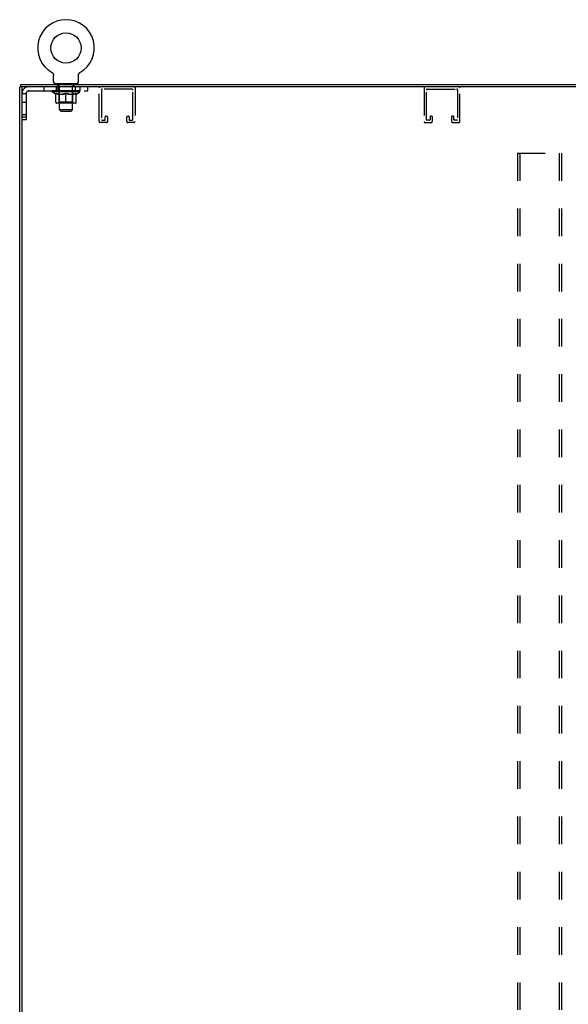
# Model space of a CAD drawing. Header units: inches. Extents: x 0 to 229, y 0 to 148.
# Tile 44 of 47: x 166 to 191, y 47 to 92. Entities that reach past the tile are written whole.
import ezdxf

# ---------------------------------------------------------------- set-up
doc = ezdxf.new("R2010")
doc.units = ezdxf.units.IN
doc.header["$LTSCALE"] = 12.571402
doc.header["$MEASUREMENT"] = 0
doc.linetypes.add('HIDDEN', pattern=[0.2, 0.1, -0.1])
doc.layers.get('0').update_dxf_attribs({"linetype": 'CONTINUOUS'})
doc.layers.add('DEFAULT_2', color=8, linetype='HIDDEN')

msp = doc.modelspace()

# ---------------------------------------------------------------- linework, layer by layer
at = {"color": 7, "linetype": 'Continuous'}
for p, q in [((167.945, 89.496), (167.95, 89.493)), ((167.945, 89.496), (167.945, 89.496)), ((167.948, 89.494), (167.946, 89.495)), ((167.95, 89.493), (167.954, 89.491)), ((167.954, 89.491), (167.958, 89.488)), ((167.962, 89.485), (167.966, 89.482)), ((167.966, 89.482), (167.97, 89.478)), ((167.97, 89.478), (167.974, 89.475)), ((167.973, 89.475), (167.977, 89.471)), ((167.977, 89.471), (167.981, 89.467)), ((167.981, 89.468), (167.984, 89.464)), ((167.984, 89.464), (167.987, 89.46)), ((167.987, 89.46), (167.99, 89.456)), ((167.99, 89.456), (167.993, 89.451)), ((167.993, 89.452), (167.996, 89.447)), ((167.996, 89.447), (167.999, 89.443)), ((167.999, 89.443), (168.001, 89.438)), ((168.001, 89.439), (168.003, 89.434)), ((168.003, 89.434), (168.006, 89.429)), ((168.005, 89.429), (168.007, 89.425)), ((168.007, 89.425), (168.009, 89.42)), ((168.009, 89.42), (168.011, 89.415)), ((168.011, 89.415), (168.012, 89.41)), ((168.012, 89.41), (168.014, 89.405)), ((168.014, 89.405), (168.015, 89.4)), ((168.015, 89.4), (168.016, 89.395)), ((168.016, 89.395), (168.017, 89.39)), ((168.017, 89.39), (168.017, 89.385)), ((168.018, 89.375), (168.018, 89.371)), ((168.018, 89.057), (168.018, 89.371)), ((169.143, 89.38), (169.144, 89.385)), ((169.143, 89.057), (169.143, 89.371)), ((169.144, 89.39), (169.145, 89.395)), ((169.144, 89.385), (169.144, 89.39)), ((169.145, 89.395), (169.146, 89.4)), ((169.146, 89.4), (169.147, 89.405)), ((169.147, 89.405), (169.148, 89.41)), ((169.148, 89.41), (169.15, 89.415)), ((169.15, 89.415), (169.152, 89.42)), ((169.152, 89.42), (169.153, 89.425)), ((169.153, 89.425), (169.155, 89.429)), ((169.155, 89.429), (169.158, 89.434)), ((169.158, 89.434), (169.16, 89.439)), ((169.16, 89.438), (169.162, 89.443)), ((169.162, 89.443), (169.165, 89.447)), ((169.165, 89.447), (169.168, 89.452)), ((169.168, 89.451), (169.171, 89.456)), ((169.171, 89.456), (169.174, 89.46)), ((169.174, 89.46), (169.177, 89.464)), ((169.177, 89.464), (169.18, 89.468)), ((169.18, 89.467), (169.184, 89.471)), ((169.184, 89.471), (169.187, 89.475)), ((169.187, 89.475), (169.191, 89.478)), ((169.191, 89.478), (169.195, 89.482)), ((169.195, 89.481), (169.199, 89.485)), ((169.199, 89.485), (169.203, 89.488)), ((169.203, 89.488), (169.207, 89.491)), ((169.207, 89.491), (169.211, 89.493)), ((169.207, 89.491), (169.208, 89.491)), ((169.211, 89.493), (169.216, 89.496)), ((169.215, 89.495), (169.213, 89.494)), ((169.216, 89.496), (169.216, 89.496)), ((166.58, 88.854), (166.476, 88.854)), ((166.528, 88.854), (166.528, 88.958)), ((168.08, 88.988), (168.08, 88.958)), ((169.08, 88.988), (168.08, 88.988)), ((169.08, 88.988), (169.08, 88.958))]:
    msp.add_line(p, q, dxfattribs=at)
at = {"color": 3, "linetype": 'Continuous'}
for p, q in [((166.476, 10.322), (166.476, 88.854)), ((166.528, 88.958), (213.668, 88.958)), ((166.58, 88.839), (166.58, 10.337)), ((213.601, 88.854), (166.595, 88.854))]:
    msp.add_line(p, q, dxfattribs=at)
at = {"color": 7, "linetype": 'Continuous'}
for points in [[(167.958, 89.488), (167.962, 89.485), (167.966, 89.481)], [(168.017, 89.385), (168.018, 89.38), (168.018, 89.375)], [(169.143, 89.371), (169.143, 89.375), (169.143, 89.38)], [(169.143, 89.371), (169.143, 89.375), (169.143, 89.38)]]:
    msp.add_lwpolyline(points, dxfattribs=at)
msp.add_circle((168.58, 90.616), 0.688, dxfattribs=at)
for centre, radius, start, end in [((168.58, 90.616), 1.288, 299.5053, 240.4947), ((168.087, 89.057), 0.069, 180, 265), ((169.074, 89.057), 0.069, 275, 360)]:
    msp.add_arc(centre, radius, start, end, dxfattribs=at)
at = {"color": 3, "linetype": 'Continuous'}
msp.add_arc((166.595, 88.839), 0.015, 90, 180, dxfattribs=at)
at = {"layer": 'DEFAULT_2', "color": 8, "linetype": 'HIDDEN'}
for p, q in [((167.952, 89.491), (167.954, 89.491)), ((167.58, 88.854), (167.58, 88.666)), ((168.143, 88.666), (168.143, 88.854)), ((168.205, 88.854), (168.205, 88.666)), ((168.215, 88.898), (168.215, 88.978)), ((168.285, 88.888), (168.225, 88.888)), ((168.268, 88.988), (168.268, 88.958)), ((168.28, 87.807), (168.28, 88.878)), ((168.935, 88.888), (168.876, 88.888)), ((168.88, 87.807), (168.88, 88.878)), ((168.893, 88.988), (168.893, 88.958)), ((168.945, 88.898), (168.945, 88.978)), ((169.018, 88.666), (169.018, 88.854)), ((169.205, 88.854), (169.205, 88.666)), ((169.58, 88.666), (169.58, 88.854)), ((170.093, 87.275), (170.093, 88.808)), ((170.197, 88.704), (170.197, 87.356)), ((171.568, 88.75), (170.243, 88.75)), ((171.614, 87.356), (171.614, 88.704)), ((171.718, 88.808), (171.718, 87.275)), ((184.857, 88.808), (184.857, 87.275)), ((184.961, 87.356), (184.961, 88.704)), ((185.007, 88.75), (186.332, 88.75)), ((186.378, 88.704), (186.378, 87.356)), ((186.482, 87.275), (186.482, 88.808)), ((166.768, 88.536), (166.58, 88.536)), ((166.768, 88.536), (166.768, 87.353)), ((166.898, 88.666), (169.58, 88.666)), ((167.947, 88.621), (167.947, 88.668)), ((168.106, 88.509), (167.947, 88.621)), ((169.214, 88.621), (167.947, 88.621)), ((167.957, 88.661), (167.957, 88.668)), ((167.965, 88.658), (167.965, 88.661)), ((167.965, 88.658), (169.195, 88.658)), ((167.974, 88.658), (167.974, 88.661)), ((167.975, 88.658), (167.975, 88.661)), ((167.985, 88.661), (167.985, 88.668)), ((168.002, 88.658), (168.002, 88.661)), ((168.003, 88.658), (168.003, 88.661)), ((168.032, 88.661), (168.032, 88.668)), ((168.046, 88.658), (168.046, 88.661)), ((168.049, 88.658), (168.049, 88.661)), ((168.254, 88.661), (168.052, 88.661)), ((168.095, 88.661), (168.095, 88.668)), ((168.097, 88.658), (168.097, 88.661)), ((168.097, 88.658), (168.097, 88.661)), ((168.1, 88.658), (168.1, 88.661)), ((168.106, 88.509), (168.117, 88.509)), ((168.108, 88.658), (168.108, 88.661)), ((168.108, 88.658), (168.108, 88.661)), ((168.111, 88.658), (168.111, 88.661)), ((168.114, 88.658), (168.114, 88.662)), ((168.117, 88.146), (168.117, 88.553)), ((168.119, 88.658), (168.119, 88.661)), ((168.133, 88.658), (168.133, 88.661)), ((168.151, 88.658), (168.151, 88.661)), ((168.152, 88.658), (168.152, 88.663)), ((168.172, 88.658), (168.172, 88.661)), ((168.172, 88.658), (168.172, 88.661)), ((168.173, 88.661), (168.173, 88.668)), ((168.183, 88.658), (168.183, 88.661)), ((168.187, 88.658), (168.187, 88.661)), ((168.196, 88.658), (168.196, 88.661)), ((168.208, 88.658), (168.208, 88.665)), ((168.223, 88.658), (168.223, 88.661)), ((168.226, 88.658), (168.226, 88.661)), ((168.254, 88.658), (168.254, 88.661)), ((168.321, 88.661), (168.259, 88.661)), ((168.259, 88.509), (168.439, 88.509)), ((168.264, 88.661), (168.264, 88.668)), ((168.268, 88.149), (168.268, 88.618)), ((168.271, 88.658), (168.271, 88.661)), ((168.275, 88.658), (168.275, 88.661)), ((168.281, 88.658), (168.281, 88.666)), ((168.285, 88.658), (168.285, 88.661)), ((168.296, 88.658), (168.296, 88.661)), ((168.321, 88.658), (168.321, 88.661)), ((168.395, 88.661), (168.336, 88.661)), ((168.357, 88.658), (168.357, 88.661)), ((168.364, 88.661), (168.364, 88.668)), ((168.368, 88.658), (168.368, 88.661)), ((168.37, 88.658), (168.37, 88.667)), ((168.373, 88.658), (168.373, 88.661)), ((168.38, 88.658), (168.38, 88.661)), ((168.395, 88.658), (168.395, 88.661)), ((168.476, 88.661), (168.421, 88.661)), ((168.435, 88.658), (168.435, 88.661)), ((168.466, 88.661), (168.544, 88.665)), ((168.47, 88.661), (168.47, 88.668)), ((168.471, 88.668), (168.47, 88.668)), ((168.471, 88.661), (168.471, 88.668)), ((168.471, 88.658), (168.471, 88.661)), ((168.475, 88.658), (168.475, 88.661)), ((168.476, 88.658), (168.476, 88.661)), ((168.476, 88.658), (168.476, 88.661)), ((168.511, 88.661), (168.576, 88.661)), ((168.517, 88.658), (168.517, 88.661)), ((168.522, 88.661), (168.522, 88.664)), ((168.544, 88.661), (168.544, 88.665)), ((168.56, 88.658), (168.56, 88.661)), ((168.578, 88.661), (168.578, 88.661)), ((168.578, 88.658), (168.578, 88.661)), ((168.578, 88.658), (168.578, 88.661)), ((168.58, 88.661), (168.58, 88.668)), ((168.58, 88.668), (168.695, 88.661)), ((168.58, 88.109), (168.58, 88.553)), ((168.583, 88.658), (168.583, 88.661)), ((168.583, 88.658), (168.583, 88.661)), ((168.583, 88.661), (168.583, 88.661)), ((168.601, 88.658), (168.601, 88.661)), ((168.601, 88.661), (168.649, 88.661)), ((168.644, 88.658), (168.644, 88.661)), ((168.685, 88.658), (168.685, 88.661)), ((168.685, 88.658), (168.685, 88.661)), ((168.685, 88.661), (168.739, 88.661)), ((168.686, 88.658), (168.686, 88.661)), ((168.69, 88.661), (168.69, 88.668)), ((168.69, 88.661), (168.69, 88.668)), ((168.69, 88.668), (168.69, 88.668)), ((168.69, 88.658), (168.69, 88.661)), ((168.722, 88.509), (168.902, 88.509)), ((168.726, 88.658), (168.726, 88.661)), ((168.765, 88.658), (168.765, 88.661)), ((168.765, 88.661), (168.825, 88.661)), ((168.781, 88.658), (168.781, 88.661)), ((168.788, 88.658), (168.788, 88.661)), ((168.791, 88.658), (168.791, 88.667)), ((168.793, 88.658), (168.793, 88.661)), ((168.797, 88.661), (168.797, 88.668)), ((168.804, 88.658), (168.804, 88.661)), ((168.84, 88.658), (168.84, 88.661)), ((168.84, 88.661), (168.902, 88.661)), ((168.865, 88.658), (168.865, 88.661)), ((168.875, 88.658), (168.875, 88.661)), ((168.88, 88.658), (168.88, 88.666)), ((168.886, 88.658), (168.886, 88.661)), ((168.89, 88.658), (168.89, 88.661)), ((168.893, 88.149), (168.893, 88.618)), ((168.897, 88.661), (168.897, 88.668)), ((168.907, 88.658), (168.907, 88.661)), ((168.907, 88.661), (169.109, 88.661)), ((168.935, 88.658), (168.935, 88.661)), ((168.938, 88.658), (168.938, 88.661)), ((168.953, 88.658), (168.953, 88.665)), ((168.964, 88.658), (168.964, 88.661)), ((168.974, 88.658), (168.974, 88.661)), ((168.978, 88.658), (168.978, 88.661)), ((168.987, 88.661), (168.987, 88.668)), ((168.989, 88.658), (168.989, 88.661)), ((168.989, 88.658), (168.989, 88.661)), ((169.009, 88.658), (169.009, 88.663)), ((169.01, 88.658), (169.01, 88.661)), ((169.028, 88.658), (169.028, 88.661)), ((169.042, 88.658), (169.042, 88.661)), ((169.044, 88.146), (169.044, 88.553)), ((169.044, 88.509), (169.054, 88.509)), ((169.046, 88.658), (169.046, 88.662)), ((169.05, 88.658), (169.05, 88.661)), ((169.053, 88.658), (169.053, 88.661)), ((169.053, 88.658), (169.053, 88.661)), ((169.054, 88.509), (169.214, 88.621)), ((169.06, 88.658), (169.06, 88.661)), ((169.063, 88.658), (169.063, 88.661)), ((169.064, 88.658), (169.064, 88.661)), ((169.066, 88.661), (169.066, 88.668)), ((169.112, 88.658), (169.112, 88.661)), ((169.114, 88.658), (169.114, 88.661)), ((169.129, 88.661), (169.129, 88.668)), ((169.157, 88.658), (169.157, 88.661)), ((169.159, 88.658), (169.159, 88.661)), ((169.176, 88.661), (169.176, 88.668)), ((169.186, 88.658), (169.186, 88.661)), ((169.187, 88.658), (169.187, 88.661)), ((169.195, 88.658), (169.195, 88.661)), ((169.204, 88.661), (169.204, 88.668)), ((169.214, 88.621), (169.214, 88.668)), ((166.768, 88.135), (166.58, 88.135)), ((169.007, 88.109), (168.154, 88.109)), ((168.268, 88.149), (168.228, 88.109)), ((168.893, 88.149), (168.268, 88.149)), ((168.349, 87.738), (168.28, 87.807)), ((168.88, 87.807), (168.28, 87.807)), ((168.811, 87.738), (168.88, 87.807)), ((168.893, 88.149), (168.933, 88.109)), ((166.768, 87.573), (166.58, 87.573)), ((166.58, 87.478), (166.768, 87.478)), ((166.768, 87.353), (166.58, 87.353)), ((168.349, 87.738), (168.811, 87.738)), ((170.22, 87.333), (170.341, 87.333)), ((170.364, 87.356), (170.364, 87.487)), ((170.387, 87.51), (170.445, 87.51)), ((170.468, 87.487), (170.468, 87.275)), ((171.343, 87.275), (171.343, 87.487)), ((171.366, 87.51), (171.424, 87.51)), ((171.447, 87.487), (171.447, 87.356)), ((171.47, 87.333), (171.591, 87.333)), ((185.105, 87.333), (184.984, 87.333)), ((185.128, 87.487), (185.128, 87.356)), ((185.209, 87.51), (185.151, 87.51)), ((185.232, 87.275), (185.232, 87.487)), ((186.107, 87.487), (186.107, 87.275)), ((186.188, 87.51), (186.13, 87.51)), ((186.211, 87.356), (186.211, 87.487)), ((186.355, 87.333), (186.234, 87.333)), ((170.422, 87.229), (170.139, 87.229)), ((171.672, 87.229), (171.389, 87.229)), ((184.903, 87.229), (185.186, 87.229)), ((186.153, 87.229), (186.436, 87.229)), ((189.098, 85.833), (189.098, 13.343)), ((189.098, 85.833), (191.098, 85.833)), ((189.202, 85.833), (189.202, 13.343)), ((190.994, 85.833), (190.994, 13.343)), ((191.098, 85.833), (191.098, 13.343))]:
    msp.add_line(p, q, dxfattribs=at)
for points in [[(168.267, 88.509), (168.242, 88.514), (168.217, 88.52), (168.193, 88.526), (168.168, 88.534), (168.142, 88.543), (168.117, 88.553)], [(168.117, 88.552), (168.141, 88.542), (168.166, 88.534), (168.189, 88.526), (168.213, 88.52), (168.236, 88.514), (168.259, 88.509)], [(168.58, 88.553), (168.554, 88.543), (168.529, 88.534), (168.504, 88.526), (168.479, 88.52), (168.454, 88.514), (168.429, 88.509)], [(168.439, 88.509), (168.462, 88.514), (168.486, 88.52), (168.509, 88.526), (168.533, 88.534), (168.556, 88.542), (168.58, 88.551)], [(168.731, 88.509), (168.707, 88.514), (168.682, 88.52), (168.657, 88.526), (168.632, 88.534), (168.606, 88.543), (168.58, 88.553)], [(168.58, 88.551), (168.605, 88.542), (168.629, 88.534), (168.652, 88.526), (168.675, 88.52), (168.699, 88.514), (168.722, 88.509)], [(169.044, 88.553), (169.018, 88.543), (168.993, 88.534), (168.968, 88.526), (168.943, 88.52), (168.918, 88.514), (168.894, 88.509)], [(168.902, 88.509), (168.925, 88.514), (168.948, 88.52), (168.972, 88.526), (168.996, 88.534), (169.02, 88.542), (169.044, 88.552)]]:
    msp.add_lwpolyline(points, dxfattribs=at)
for centre, radius, start, end in [((166.898, 88.536), 0.318, 90, 180), ((168.087, 89.057), 0.069, 265, 270), ((168.205, 88.978), 0.01, 0, 90), ((168.225, 88.898), 0.01, 180, 270), ((168.27, 88.878), 0.01, 0, 90), ((168.89, 88.878), 0.01, 90, 180), ((168.935, 88.898), 0.01, 270, 360), ((168.955, 88.978), 0.01, 90, 180), ((169.074, 89.057), 0.069, 270, 275), ((170.139, 88.808), 0.046, 90, 180), ((170.243, 88.704), 0.046, 90, 180), ((171.568, 88.704), 0.046, 0, 90), ((171.672, 88.808), 0.046, 0, 90), ((184.903, 88.808), 0.046, 90, 180), ((185.007, 88.704), 0.046, 90, 180), ((186.332, 88.704), 0.046, 0, 90), ((186.436, 88.808), 0.046, 0, 90), ((166.898, 88.536), 0.13, 90, 180), ((168.228, 88.618), 0.0398, 0, 90), ((168.933, 88.618), 0.0398, 90, 180), ((168.154, 88.146), 0.0371, 180, 270), ((169.007, 88.146), 0.0371, 270, 360), ((170.22, 87.356), 0.023, 180, 270), ((170.341, 87.356), 0.023, 270, 360), ((170.387, 87.487), 0.023, 90, 180), ((170.445, 87.487), 0.023, 0, 90), ((171.366, 87.487), 0.023, 90, 180), ((171.424, 87.487), 0.023, 0, 90), ((171.47, 87.356), 0.023, 180, 270), ((171.591, 87.356), 0.023, 270, 360), ((184.984, 87.356), 0.023, 180, 270), ((185.105, 87.356), 0.023, 270, 360), ((185.151, 87.487), 0.023, 90, 180), ((185.209, 87.487), 0.023, 0, 90), ((186.13, 87.487), 0.023, 90, 180), ((186.188, 87.487), 0.023, 0, 90), ((186.234, 87.356), 0.023, 180, 270), ((186.355, 87.356), 0.023, 270, 360), ((170.139, 87.275), 0.046, 180, 270), ((170.422, 87.275), 0.046, 270, 360), ((171.389, 87.275), 0.046, 180, 270), ((171.672, 87.275), 0.046, 270, 360), ((184.903, 87.275), 0.046, 180, 270), ((185.186, 87.275), 0.046, 270, 360), ((186.153, 87.275), 0.046, 180, 270), ((186.436, 87.275), 0.046, 270, 360)]:
    msp.add_arc(centre, radius, start, end, dxfattribs=at)
for centre, major_axis, ratio, start_param, end_param in [((168.58, 88.668), (0.633, 0.007), 0.05963, 2.96643, 3.140963), ((167.927, 88.656), (0.198, 0), 0.060556, 0.430652, 1.470503), ((168.58, 88.668), (0.633, 0), 0.060556, 3.141593, 3.316126), ((167.927, 88.649), (0.198, 0.002), 0.05963, 1.376596, 1.469874), ((168.58, 88.668), (0.633, 0.013), 0.05688, 2.791345, 2.965878), ((167.903, 88.656), (0.198, 0.002), 0.05963, 0.25549, 1.295341), ((167.971, 88.656), (0.198, -0.002), 0.05963, 0.605815, 1.645666), ((168.58, 88.668), (0.633, -0.007), 0.05963, -2.96643, -2.791898), ((167.971, 88.649), (0.198, 0), 0.060556, 1.551758, 1.645036), ((167.903, 88.649), (0.198, 0.004), 0.05688, 1.20151, 1.294789), ((167.973, 88.651), (0.164, 0.002), 0.05963, 1.065228, 1.614276), ((167.953, 88.651), (0.164, 0.003), 0.05688, 0.890143, 1.43919), ((168.011, 88.651), (0.164, 0), 0.060556, 1.240391, 1.789438), ((168.58, 88.668), (0.633, 0.019), 0.052395, 2.616403, 2.790936), ((167.899, 88.656), (0.198, 0.004), 0.05688, 0.080405, 1.120256), ((168.034, 88.656), (0.198, -0.004), 0.05688, 0.7809, 1.820751), ((168.58, 88.668), (0.633, -0.013), 0.05688, -2.791345, -2.616812), ((168.034, 88.649), (0.198, -0.002), 0.05963, 1.72692, 1.820198), ((167.899, 88.649), (0.198, 0.006), 0.052395, 1.026568, 1.119847), ((167.952, 88.651), (0.164, 0.005), 0.052395, 0.715201, 1.264248), ((168.066, 88.651), (0.164, -0.002), 0.05963, 1.415553, 1.9646), ((168.58, 88.668), (0.633, 0.025), 0.046319, 2.441654, 2.616187), ((168.113, 88.656), (0.198, -0.006), 0.052395, 0.955842, 1.995693), ((168.58, 88.668), (0.633, -0.019), 0.052395, -2.616403, -2.44187), ((167.916, 88.656), (0.198, 0.006), 0.052395, -0.094537, 0.945314), ((168.113, 88.649), (0.198, -0.004), 0.05688, 1.902006, 1.995284), ((167.916, 88.649), (0.198, 0.008), 0.046319, 0.851819, 0.945098), ((167.971, 88.651), (0.164, 0.006), 0.046319, 0.540452, 1.089499), ((168.138, 88.651), (0.164, -0.003), 0.05688, 1.590638, 2.139686), ((168.58, 88.668), (0.633, 0.029), 0.038841, 2.267123, 2.441656), ((168.207, 88.656), (0.198, -0.008), 0.046319, 1.130591, 2.170442), ((167.953, 88.656), (0.198, 0.008), 0.046319, -0.269286, 0.770565), ((168.58, 88.668), (0.633, -0.025), 0.046319, -2.441654, -2.267121), ((168.207, 88.649), (0.198, -0.006), 0.052395, 2.076947, 2.170226), ((167.953, 88.649), (0.198, 0.009), 0.038841, 0.677289, 0.770567), ((168.008, 88.651), (0.164, 0.008), 0.038841, 0.365921, 0.914969), ((168.222, 88.651), (0.164, -0.005), 0.052395, 1.76558, 2.314627), ((168.58, 88.668), (0.633, 0.033), 0.030195, 2.09281, 2.267343), ((168.312, 88.656), (0.198, -0.009), 0.038841, 1.305122, 2.344973), ((168.01, 88.656), (0.198, 0.009), 0.038841, -0.443817, 0.596034), ((168.58, 88.668), (0.633, -0.029), 0.038841, -2.267123, -2.092591), ((168.312, 88.649), (0.198, -0.008), 0.046319, 2.251696, 2.344975), ((168.01, 88.649), (0.198, 0.01), 0.030195, 0.502975, 0.596254), ((168.062, 88.651), (0.164, 0.009), 0.030195, 0.191608, 0.740655), ((168.318, 88.651), (0.164, -0.006), 0.046319, 1.940329, 2.489376), ((168.083, 88.656), (0.198, 0.01), 0.030195, -0.61813, 0.421721), ((168.58, 88.668), (0.633, 0.036), 0.020645, 1.918687, 2.09322), ((168.425, 88.656), (0.198, -0.01), 0.030195, 1.479435, 2.519286), ((168.58, 88.668), (0.633, -0.033), 0.030195, -2.09281, -1.918277), ((168.425, 88.649), (0.198, -0.009), 0.038841, 2.426227, 2.519505), ((168.083, 88.649), (0.198, 0.011), 0.020645, 0.328852, 0.422131), ((168.132, 88.651), (0.164, 0.009), 0.020645, 0.017485, 0.566532), ((168.421, 88.651), (0.164, -0.008), 0.038841, 2.11486, 2.663907), ((168.172, 88.656), (0.198, 0.011), 0.020645, -0.792253, 0.247598), ((168.58, 88.668), (0.633, 0.038), 0.010478, 1.744704, 1.919237), ((168.542, 88.656), (0.198, -0.011), 0.020645, 1.653558, 2.693409), ((168.58, 88.668), (0.633, -0.036), 0.020645, -1.918687, -1.744154), ((168.542, 88.649), (0.198, -0.01), 0.030195, 2.60054, 2.693819), ((168.172, 88.649), (0.198, 0.012), 0.010478, 0.154869, 0.248148), ((168.216, 88.651), (0.164, 0.01), 0.010478, 6.126688, 6.675735), ((168.529, 88.651), (0.164, -0.009), 0.030195, 2.289173, 2.83822), ((168.273, 88.656), (0.198, 0.012), 0.010478, -0.966236, -0.000846), ((168.661, 88.656), (0.198, -0.012), 0.010478, 1.827541, 2.867392), ((168.58, 88.668), (0.633, -0.038), 0.010478, -1.744704, -1.570171), ((168.661, 88.649), (0.198, -0.011), 0.020645, 2.774664, 2.867942), ((168.639, 88.651), (0.164, -0.009), 0.020645, 2.463296, 3.012344), ((168.5, 88.656), (0.198, 0.012), 0.010478, 0.274201, 1.314052), ((168.414, 88.651), (0.164, 0.01), 0.010478, -0.000298, 0.504314), ((168.383, 88.649), (0.198, 0.012), 0.010478, 0.192946, 0.399283), ((168.58, 88.668), (0.633, 0.038), 0.010478, -1.578586, -1.396888), ((168.778, 88.649), (0.198, -0.012), 0.010478, 2.948646, 3.041925), ((168.747, 88.651), (0.164, -0.01), 0.010478, 2.637279, 3.142076), ((168.619, 88.656), (0.198, 0.011), 0.020645, 0.448184, 1.488034), ((168.522, 88.651), (0.164, 0.009), 0.020645, 0.129249, 0.678296), ((168.5, 88.649), (0.198, 0.011), 0.020645, 0.273651, 0.366929), ((168.58, 88.668), (0.633, 0.036), 0.020645, -1.397439, -1.222906), ((168.888, 88.656), (0.198, -0.012), 0.010478, -3.140747, -2.175357), ((168.58, 88.668), (0.633, -0.038), 0.010478, 1.222355, 1.396888), ((168.736, 88.656), (0.198, 0.01), 0.030195, 0.622307, 1.662158), ((168.632, 88.651), (0.164, 0.009), 0.030195, 0.303372, 0.852419), ((168.945, 88.651), (0.164, -0.01), 0.010478, 2.749043, 3.29809), ((168.989, 88.656), (0.198, -0.011), 0.020645, 2.893995, 3.933846), ((168.619, 88.649), (0.198, 0.01), 0.030195, 0.447774, 0.541052), ((168.989, 88.649), (0.198, -0.012), 0.010478, 2.893445, 2.986723), ((168.58, 88.668), (0.633, 0.033), 0.030195, -1.223315, -1.048783), ((168.58, 88.668), (0.633, -0.036), 0.020645, 1.048373, 1.222906), ((168.849, 88.656), (0.198, 0.009), 0.038841, 0.79662, 1.836471), ((168.74, 88.651), (0.164, 0.008), 0.038841, 0.477686, 1.026733), ((169.029, 88.651), (0.164, -0.009), 0.020645, 2.57506, 3.124108), ((169.078, 88.656), (0.198, -0.01), 0.030195, 2.719872, 3.759723), ((168.954, 88.656), (0.198, 0.008), 0.046319, 0.971151, 2.011002), ((168.736, 88.649), (0.198, 0.009), 0.038841, 0.622087, 0.715366), ((169.078, 88.649), (0.198, -0.011), 0.020645, 2.719462, 2.812741), ((168.58, 88.668), (0.633, 0.029), 0.038841, -1.049002, -0.874469), ((168.58, 88.668), (0.633, -0.033), 0.030195, 0.87425, 1.048783), ((168.843, 88.651), (0.164, 0.006), 0.046319, 0.652216, 1.201263), ((169.047, 88.656), (0.198, 0.006), 0.052395, 1.1459, 2.185751), ((169.099, 88.651), (0.164, -0.009), 0.030195, 2.400937, 2.949985), ((169.151, 88.656), (0.198, -0.009), 0.038841, 2.545558, 3.585409), ((168.939, 88.651), (0.164, 0.005), 0.052395, 0.826965, 1.376012), ((168.849, 88.649), (0.198, 0.008), 0.046319, 0.796618, 0.889896), ((169.151, 88.649), (0.198, -0.01), 0.030195, 2.545339, 2.638617), ((169.127, 88.656), (0.198, 0.004), 0.05688, 1.320842, 2.360692), ((168.58, 88.668), (0.633, 0.025), 0.046319, -0.874471, -0.699939), ((168.58, 88.668), (0.633, -0.029), 0.038841, 0.699936, 0.874469), ((169.207, 88.656), (0.198, -0.008), 0.046319, 2.371028, 3.410879), ((169.153, 88.651), (0.164, -0.008), 0.038841, 2.226624, 2.775671), ((169.189, 88.656), (0.198, 0.002), 0.05963, 1.495927, 2.535778), ((169.023, 88.651), (0.164, 0.003), 0.05688, 1.001907, 1.550954), ((169.245, 88.656), (0.198, -0.006), 0.052395, 2.196279, 3.23613), ((169.19, 88.651), (0.164, -0.006), 0.046319, 2.052093, 2.601141), ((168.954, 88.649), (0.198, 0.006), 0.052395, 0.971367, 1.064645), ((169.234, 88.656), (0.198, 0), 0.060556, 1.671089, 2.71094), ((169.207, 88.649), (0.198, -0.009), 0.038841, 2.371026, 2.464304), ((169.262, 88.656), (0.198, -0.004), 0.05688, 2.021337, 3.061188), ((168.58, 88.668), (0.633, 0.019), 0.052395, -0.699723, -0.52519), ((168.58, 88.668), (0.633, -0.025), 0.046319, 0.525406, 0.699939), ((169.258, 88.656), (0.198, -0.002), 0.05963, 1.846251, 2.886102), ((169.094, 88.651), (0.164, 0.002), 0.05963, 1.176993, 1.72604), ((169.209, 88.651), (0.164, -0.005), 0.052395, 1.877344, 2.426392), ((169.15, 88.651), (0.164, 0), 0.060556, 1.352155, 1.901202), ((169.208, 88.651), (0.164, -0.003), 0.05688, 1.702402, 2.25145), ((169.188, 88.651), (0.164, -0.002), 0.05963, 1.527317, 2.076364), ((169.047, 88.649), (0.198, 0.004), 0.05688, 1.146309, 1.239587), ((169.245, 88.649), (0.198, -0.008), 0.046319, 2.196495, 2.289773), ((168.58, 88.668), (0.633, 0.013), 0.05688, -0.524781, -0.350248), ((168.58, 88.668), (0.633, -0.019), 0.052395, 0.350657, 0.52519), ((169.127, 88.649), (0.198, 0.002), 0.05963, 1.321394, 1.414673), ((169.262, 88.649), (0.198, -0.006), 0.052395, 2.021746, 2.115024), ((168.58, 88.668), (0.633, 0.007), 0.05963, -0.349695, -0.175162), ((168.58, 88.668), (0.633, -0.013), 0.05688, 0.175715, 0.350248), ((169.189, 88.649), (0.198, 0), 0.060556, 1.496556, 1.589835), ((169.258, 88.649), (0.198, -0.004), 0.05688, 1.846804, 1.940083), ((169.234, 88.649), (0.198, -0.002), 0.05963, 1.671719, 1.764997), ((168.58, 88.668), (0.633, 0), 0.060556, -0.174533, 0), ((168.58, 88.668), (0.633, -0.007), 0.05963, 0.000629, 0.175162)]:
    msp.add_ellipse(centre, major_axis=major_axis, ratio=ratio, start_param=start_param, end_param=end_param, dxfattribs=at)

doc.saveas('drawing.dxf')
